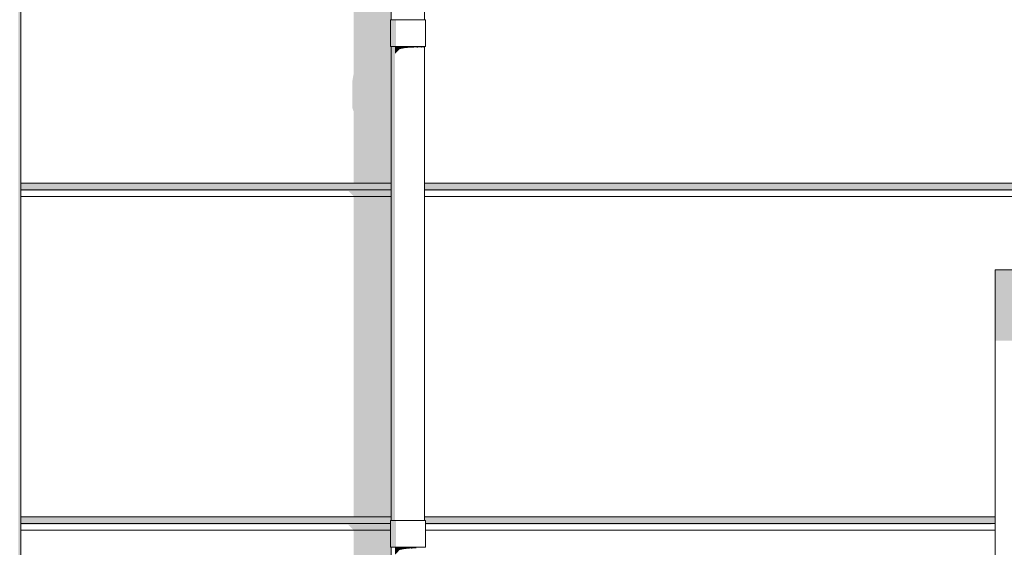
# Model space of a CAD drawing. Header units: millimetres. Extents: x 11 to 58287, y -2 to 19922.
# Tile 52 of 86: x 26918 to 29870, y 12541 to 14121. Entities that reach past the tile are written whole.
import ezdxf

# ---------------------------------------------------------------- set-up
doc = ezdxf.new("R2010")
doc.units = ezdxf.units.MM
doc.header["$MEASUREMENT"] = 0
doc.linetypes.add('Wipeout_Contour', pattern=[1000, 0, -1000])
for name, color, linetype in [('Nowe_A__SCIANY', 7, 'Continuous'), ('Nowe_A_WN_WYPOSAZENIE', 7, 'Continuous'), ('Nowe_Drzwi Archicad', 7, 'Continuous')]:
    doc.layers.add(name, color=color, linetype=linetype)
for name, color, linetype, lineweight in [('Nowe_A__SCIANY_Nr_pióra__87', 7, 'Continuous', 13), ('Nowe_A_WN_WYPOSAZENIE_Nr_pióra__2', 7, 'Continuous', 13), ('Nowe_Drzwi Archicad_Nr_pióra__87', 7, 'Continuous', 13)]:
    doc.layers.add(name, color=color, linetype=linetype, lineweight=lineweight)

# ---------------------------------------------------------------- blocks, each defined once
blk = doc.blocks.new('ElemPrzekroju_2_1', base_point=(46338.2, 11312))
at = {"color": 254, "linetype": 'Wipeout_Contour', "lineweight": 0, "ltscale": 182430.355308}
blk.add_wipeout([(26921.6, 12612), (28029.3, 12612), (28029.3, 12621.1), (28031.6, 12621.1), (28031.6, 12632), (26921.6, 12632)], dxfattribs=at).dxf.layer = 'Nowe_A__SCIANY'
at = {"color": 254, "linetype": 'Wipeout_Contour', "lineweight": 0, "ltscale": 188143.01822}
blk.add_wipeout([(28131.6, 12621.1), (28134.6, 12621.1), (28134.6, 12612), (29842.3, 12612), (29842.3, 12632), (28131.6, 12632)], dxfattribs=at).dxf.layer = 'Nowe_A__SCIANY'
at = {"color": 254, "linetype": 'Wipeout_Contour', "lineweight": 0, "ltscale": 181540.595452}
blk.add_wipeout([(26921.6, 12592), (26921.6, 11632), (28031.6, 11632), (28031.6, 12541.1), (28029.3, 12541.1), (28029.3, 12592)], dxfattribs=at).dxf.layer = 'Nowe_A__SCIANY'
at = {"color": 254, "linetype": 'Wipeout_Contour', "lineweight": 0, "ltscale": 187289.608937}
blk.add_wipeout([(28131.6, 11632), (29842.3, 11632), (29842.3, 12592), (28134.6, 12592), (28134.6, 12541.1), (28131.6, 12541.1)], dxfattribs=at).dxf.layer = 'Nowe_A__SCIANY'
at = {"layer": 'Nowe_A__SCIANY', "linetype": 'Continuous', "lineweight": 0, "true_color": 0x000000}
for points in [[(26921.6, 12612), (28029.3, 12612), (28029.3, 12621.1), (28031.6, 12621.1), (28031.6, 12632), (26921.6, 12632)], [(28131.6, 12621.1), (28134.6, 12621.1), (28134.6, 12612), (29842.3, 12612), (29842.3, 12632), (28131.6, 12632)]]:
    blk.add_hatch(color=18, dxfattribs=at).paths.add_polyline_path(points)
at = {"color": 254, "linetype": 'Wipeout_Contour', "lineweight": 0, "ltscale": 121795.404938}
blk.add_wipeout([(26921.6, 12632), (28031.6, 12632), (28031.6, 13592), (26921.6, 13592)], dxfattribs=at).dxf.layer = 'Nowe_A__SCIANY'
at = {"color": 254, "linetype": 'Wipeout_Contour', "lineweight": 0, "ltscale": 279201.99242}
blk.add_wipeout([(28131.6, 13592), (28131.6, 12632), (29842.3, 12632), (29842.3, 13372), (30852.3, 13372), (30852.3, 12632), (40450.5, 12632), (40450.5, 13592)], dxfattribs=at).dxf.layer = 'Nowe_A__SCIANY'
at = {"color": 254, "linetype": 'Wipeout_Contour', "lineweight": 0, "ltscale": 120914.157125}
blk.add_wipeout([(26921.6, 12612), (26921.6, 12592), (28029.3, 12592), (28029.3, 12612)], dxfattribs=at).dxf.layer = 'Nowe_A__SCIANY'
at = {"color": 254, "linetype": 'Wipeout_Contour', "lineweight": 0, "ltscale": 126444.028748}
blk.add_wipeout([(28134.6, 12612), (28134.6, 12592), (29842.3, 12592), (29842.3, 12612)], dxfattribs=at).dxf.layer = 'Nowe_A__SCIANY'
at = {"layer": 'Nowe_A__SCIANY', "linetype": 'Continuous', "lineweight": 0, "true_color": 0x000000}
for points in [[(26921.6, 12608.6), (27903.1, 12608.6), (27919.6, 12592), (28029.3, 12592), (28029.3, 12612), (26921.6, 12612)], [(28134.6, 12608.6), (29825.7, 12608.6), (29842.3, 12612), (28134.6, 12612)], [(27915.2, 12436.6), (27915.2, 12356.6), (27919.6, 12344.7), (27919.6, 11632), (28031.6, 11632), (28031.6, 12541.1), (28029.3, 12541.1), (28029.3, 12592), (27919.6, 12592), (27919.6, 12459.1), (27918.3, 12456.1)]]:
    blk.add_hatch(color=18, dxfattribs=at).paths.add_polyline_path(points)
at = {"layer": 'Nowe_A__SCIANY_Nr_pióra__87', "color": 7, "linetype": 'Continuous', "lineweight": 13}
for p, q in [((26921.6, 12632), (28031.6, 12632)), ((26921.6, 12612), (28029.3, 12612)), ((28131.6, 12632), (29842.3, 12632)), ((28134.6, 12612), (29842.3, 12612)), ((26921.6, 12592), (28029.3, 12592)), ((28134.6, 12592), (29842.3, 12592))]:
    blk.add_line(p, q, dxfattribs=at)
at = {"color": 254, "linetype": 'Wipeout_Contour', "lineweight": 0, "ltscale": 122640.190697}
blk.add_wipeout([(26921.6, 13612), (26921.6, 13592), (28031.6, 13592), (28031.6, 13612)], dxfattribs=at).dxf.layer = 'Nowe_A__SCIANY'
at = {"color": 254, "linetype": 'Wipeout_Contour', "lineweight": 0, "ltscale": 147847.065705}
blk.add_wipeout([(28131.6, 13612), (28131.6, 13592), (40450.5, 13592), (40450.5, 13612)], dxfattribs=at).dxf.layer = 'Nowe_A__SCIANY'
at = {"layer": 'Nowe_A__SCIANY', "linetype": 'Continuous', "lineweight": 0, "true_color": 0x000000}
blk.add_hatch(color=18, dxfattribs=at).paths.add_polyline_path([(28031.6, 13592), (27919.6, 13592), (27919.6, 12632), (28031.6, 12632)])
at = {"layer": 'Nowe_A__SCIANY_Nr_pióra__87', "color": 7, "linetype": 'Continuous', "lineweight": 13}
for p, q in [((26921.6, 13592), (28031.6, 13592)), ((28131.6, 13592), (40450.5, 13592))]:
    blk.add_line(p, q, dxfattribs=at)
at = {"color": 254, "linetype": 'Wipeout_Contour', "lineweight": 0, "ltscale": 122675.712139}
blk.add_wipeout([(26921.6, 13632), (26921.6, 13612), (28031.6, 13612), (28031.6, 13632)], dxfattribs=at).dxf.layer = 'Nowe_A__SCIANY'
at = {"color": 254, "linetype": 'Wipeout_Contour', "lineweight": 0, "ltscale": 147877.245451}
blk.add_wipeout([(28131.6, 13612), (40450.5, 13612), (40450.5, 13632), (28131.6, 13632)], dxfattribs=at).dxf.layer = 'Nowe_A__SCIANY'
at = {"layer": 'Nowe_A__SCIANY', "linetype": 'Continuous', "lineweight": 0, "true_color": 0x000000}
for points in [[(26921.6, 13632), (26921.6, 13612), (28031.6, 13612), (28031.6, 13632)], [(26921.6, 13608.6), (27903.1, 13608.6), (27919.6, 13592), (28031.6, 13592), (28031.6, 13612), (26921.6, 13612)], [(28131.6, 13612), (40450.5, 13612), (40450.5, 13632), (28131.6, 13632)], [(28131.6, 13608.6), (40321.9, 13608.6), (40338.5, 13592), (40450.5, 13592), (40450.5, 13612), (28131.6, 13612)]]:
    blk.add_hatch(color=18, dxfattribs=at).paths.add_polyline_path(points)
at = {"layer": 'Nowe_A__SCIANY_Nr_pióra__87', "color": 7, "linetype": 'Continuous', "lineweight": 13}
for p, q in [((26921.6, 13612), (28031.6, 13612)), ((28131.6, 13612), (40450.5, 13612))]:
    blk.add_line(p, q, dxfattribs=at)
at = {"color": 254, "linetype": 'Wipeout_Contour', "lineweight": 0, "ltscale": 249043.135954}
blk.add_wipeout([(26921.6, 14592), (26921.6, 13632), (28031.6, 13632), (28031.6, 14041.1), (28029.3, 14041.1), (28029.3, 14121.1), (28031.6, 14121.1), (28031.6, 14592)], dxfattribs=at).dxf.layer = 'Nowe_A__SCIANY'
at = {"color": 254, "linetype": 'Wipeout_Contour', "lineweight": 0, "ltscale": 445800.828321}
blk.add_wipeout([(28131.6, 14592), (28131.6, 14121.1), (28134.6, 14121.1), (28134.6, 14041.1), (28131.6, 14041.1), (28131.6, 13632), (40450.5, 13632), (40450.5, 14041.1), (40448.2, 14041.1), (40448.2, 14121.1), (40450.5, 14121.1), (40450.5, 14592)], dxfattribs=at).dxf.layer = 'Nowe_A__SCIANY'
at = {"layer": 'Nowe_A__SCIANY', "linetype": 'Continuous', "lineweight": 0, "true_color": 0x000000}
blk.add_hatch(color=18, dxfattribs=at).paths.add_polyline_path([(27915.2, 13936.6), (27915.2, 13856.6), (27919.6, 13844.7), (27919.6, 13632), (28031.6, 13632), (28031.6, 14041.1), (28029.3, 14041.1), (28029.3, 14121.1), (28031.6, 14121.1), (28031.6, 14592), (27919.6, 14592), (27919.6, 13959.1), (27918.3, 13956.1)])
at = {"layer": 'Nowe_A__SCIANY_Nr_pióra__87', "color": 7, "linetype": 'Continuous', "lineweight": 13}
for p, q in [((26921.6, 13632), (28031.6, 13632)), ((28131.6, 13632), (40450.5, 13632))]:
    blk.add_line(p, q, dxfattribs=at)
blk = doc.blocks.new('ElemPrzekroju_3_1', base_point=(46338.2, 11312))
at = {"color": 254, "linetype": 'Wipeout_Contour', "lineweight": 0, "ltscale": 120328.877285}
blk.add_wipeout([(26921.6, 11312), (26921.6, 15312), (26914.1, 15304.5), (26914.1, 11312)], dxfattribs=at).dxf.layer = 'Nowe_Drzwi Archicad'
at = {"layer": 'Nowe_Drzwi Archicad', "linetype": 'Continuous', "lineweight": 0, "true_color": 0x000000}
blk.add_hatch(color=18, dxfattribs=at).paths.add_polyline_path([(26921.6, 11312), (26921.6, 15312), (26914.1, 15304.5), (26914.1, 11312)])
at = {"layer": 'Nowe_Drzwi Archicad_Nr_pióra__87', "color": 7, "linetype": 'Continuous', "lineweight": 13}
for p, q in [((26921.6, 14592), (26921.6, 13632)), ((26921.6, 13632), (26921.6, 13612)), ((26921.6, 13592), (26921.6, 13612)), ((26921.6, 13592), (26921.6, 12632)), ((26921.6, 12632), (26921.6, 12612)), ((26921.6, 12592), (26921.6, 12612)), ((26921.6, 12592), (26921.6, 11632))]:
    blk.add_line(p, q, dxfattribs=at)
blk = doc.blocks.new('ElemPrzekroju_18_1', base_point=(46338.2, 11312))
at = {"color": 254, "linetype": 'Wipeout_Contour', "lineweight": 0, "ltscale": 126942.853694}
blk.add_wipeout([(28056.6, 15541.1), (28043.3, 15541.1), (28043.3, 14121.1), (28056.6, 14121.1)], dxfattribs=at).dxf.layer = 'Nowe_A_WN_WYPOSAZENIE'
at = {"color": 254, "linetype": 'Wipeout_Contour', "lineweight": 0, "ltscale": 124192.414865}
blk.add_wipeout([(28031.6, 14041.1), (28031.6, 12621.1), (28034.6, 12621.1), (28034.6, 14041.1)], dxfattribs=at).dxf.layer = 'Nowe_A_WN_WYPOSAZENIE'
at = {"layer": 'Nowe_A_WN_WYPOSAZENIE', "linetype": 'Continuous', "lineweight": 0, "true_color": 0x000000}
blk.add_hatch(color=18, dxfattribs=at).paths.add_polyline_path([(28031.6, 14041.1), (28031.6, 12621.1), (28034.6, 12621.1), (28034.6, 14041.1)])
at = {"color": 254, "linetype": 'Wipeout_Contour', "lineweight": 0, "ltscale": 124213.541145}
blk.add_wipeout([(28043.3, 14041.1), (28034.6, 14041.1), (28034.6, 12621.1), (28043.3, 12621.1)], dxfattribs=at).dxf.layer = 'Nowe_A_WN_WYPOSAZENIE'
at = {"layer": 'Nowe_A_WN_WYPOSAZENIE', "linetype": 'Continuous', "lineweight": 0, "true_color": 0x000000}
blk.add_hatch(color=18, dxfattribs=at).paths.add_polyline_path([(28043.3, 14041.1), (28034.6, 14041.1), (28034.6, 12621.1), (28043.3, 12621.1)])
at = {"color": 254, "linetype": 'Wipeout_Contour', "lineweight": 0, "ltscale": 124253.24787}
blk.add_wipeout([(28056.6, 14041.1), (28043.3, 14041.1), (28043.3, 12621.1), (28056.6, 12621.1)], dxfattribs=at).dxf.layer = 'Nowe_A_WN_WYPOSAZENIE'
at = {"color": 254, "linetype": 'Wipeout_Contour', "lineweight": 0, "ltscale": 125480.257634}
blk.add_wipeout([(28029.3, 14041.1), (28035, 14041.1), (28035, 14121.1), (28029.3, 14121.1)], dxfattribs=at).dxf.layer = 'Nowe_A_WN_WYPOSAZENIE'
at = {"color": 254, "linetype": 'Wipeout_Contour', "lineweight": 0, "ltscale": 124306.749048}
blk.add_wipeout([(28056.6, 12621.1), (28072.9, 12621.1), (28072.9, 14041.1), (28056.6, 14041.1)], dxfattribs=at).dxf.layer = 'Nowe_A_WN_WYPOSAZENIE'
at = {"color": 254, "linetype": 'Wipeout_Contour', "lineweight": 0, "ltscale": 122904.032261}
blk.add_wipeout([(28029.3, 12541.1), (28035, 12541.1), (28035, 12621.1), (28029.3, 12621.1)], dxfattribs=at).dxf.layer = 'Nowe_A_WN_WYPOSAZENIE'
at = {"layer": 'Nowe_A_WN_WYPOSAZENIE', "linetype": 'Continuous', "lineweight": 0, "true_color": 0x000000}
for points in [[(28029.3, 14041.1), (28035, 14041.1), (28035, 14121.1), (28029.3, 14121.1)], [(28029.3, 12541.1), (28035, 12541.1), (28035, 12621.1), (28029.3, 12621.1)]]:
    blk.add_hatch(color=18, dxfattribs=at).paths.add_polyline_path(points)
at = {"color": 254, "linetype": 'Wipeout_Contour', "lineweight": 0, "ltscale": 124367.594171}
blk.add_wipeout([(28072.9, 12621.1), (28090.3, 12621.1), (28090.3, 14041.1), (28072.9, 14041.1)], dxfattribs=at).dxf.layer = 'Nowe_A_WN_WYPOSAZENIE'
at = {"color": 254, "linetype": 'Wipeout_Contour', "lineweight": 0, "ltscale": 125509.535082}
blk.add_wipeout([(28035, 14041.1), (28045.7, 14041.1), (28045.7, 14121.1), (28035, 14121.1)], dxfattribs=at).dxf.layer = 'Nowe_A_WN_WYPOSAZENIE'
at = {"color": 254, "linetype": 'Wipeout_Contour', "lineweight": 0, "ltscale": 124428.445672}
blk.add_wipeout([(28090.3, 12621.1), (28106.6, 12621.1), (28106.6, 14041.1), (28090.3, 14041.1)], dxfattribs=at).dxf.layer = 'Nowe_A_WN_WYPOSAZENIE'
at = {"color": 254, "linetype": 'Wipeout_Contour', "lineweight": 0, "ltscale": 122933.923212}
blk.add_wipeout([(28035, 12541.1), (28045.7, 12541.1), (28045.7, 12621.1), (28035, 12621.1)], dxfattribs=at).dxf.layer = 'Nowe_A_WN_WYPOSAZENIE'
at = {"layer": 'Nowe_A_WN_WYPOSAZENIE', "linetype": 'Continuous', "lineweight": 0, "true_color": 0x000000}
for points in [[(28035, 14041.1), (28045.7, 14041.1), (28045.7, 14121.1), (28035, 14121.1)], [(28035, 12541.1), (28045.7, 12541.1), (28045.7, 12621.1), (28035, 12621.1)]]:
    blk.add_hatch(color=18, dxfattribs=at).paths.add_polyline_path(points)
at = {"layer": 'Nowe_A_WN_WYPOSAZENIE_Nr_pióra__2', "color": 7, "linetype": 'Continuous', "lineweight": 13}
for p, q in [((28029.3, 14041.1), (28029.3, 14121.1)), ((28029.3, 12541.1), (28029.3, 12621.1))]:
    blk.add_line(p, q, dxfattribs=at)
at = {"color": 254, "linetype": 'Wipeout_Contour', "lineweight": 0, "ltscale": 124481.963358}
blk.add_wipeout([(28106.6, 14041.1), (28106.6, 12621.1), (28119.9, 12621.1), (28119.9, 14041.1)], dxfattribs=at).dxf.layer = 'Nowe_A_WN_WYPOSAZENIE'
at = {"color": 254, "linetype": 'Wipeout_Contour', "lineweight": 0, "ltscale": 125554.795777}
blk.add_wipeout([(28045.7, 14041.1), (28060.3, 14041.1), (28060.3, 14121.1), (28045.7, 14121.1)], dxfattribs=at).dxf.layer = 'Nowe_A_WN_WYPOSAZENIE'
at = {"color": 254, "linetype": 'Wipeout_Contour', "lineweight": 0, "ltscale": 124521.688368}
blk.add_wipeout([(28128.6, 14041.1), (28119.9, 14041.1), (28119.9, 12621.1), (28128.6, 12621.1)], dxfattribs=at).dxf.layer = 'Nowe_A_WN_WYPOSAZENIE'
at = {"color": 254, "linetype": 'Wipeout_Contour', "lineweight": 0, "ltscale": 122980.131767}
blk.add_wipeout([(28045.7, 12541.1), (28060.3, 12541.1), (28060.3, 12621.1), (28045.7, 12621.1)], dxfattribs=at).dxf.layer = 'Nowe_A_WN_WYPOSAZENIE'
at = {"layer": 'Nowe_A_WN_WYPOSAZENIE_Nr_pióra__2', "color": 7, "linetype": 'Continuous', "lineweight": 13}
for p, q in [((28031.6, 14121.1), (28031.6, 15541.1)), ((28029.3, 14121.1), (28035, 14121.1)), ((28029.3, 14041.1), (28035, 14041.1)), ((28031.6, 12621.1), (28031.6, 14041.1)), ((28029.3, 12621.1), (28035, 12621.1)), ((28029.3, 12541.1), (28035, 12541.1)), ((28031.6, 11292), (28031.6, 12541.1))]:
    blk.add_line(p, q, dxfattribs=at)
at = {"color": 254, "linetype": 'Wipeout_Contour', "lineweight": 0, "ltscale": 125611.138472}
blk.add_wipeout([(28060.3, 14121.1), (28060.3, 14041.1), (28077.2, 14041.1), (28077.2, 14121.1)], dxfattribs=at).dxf.layer = 'Nowe_A_WN_WYPOSAZENIE'
at = {"color": 254, "linetype": 'Wipeout_Contour', "lineweight": 0, "ltscale": 124542.827002}
blk.add_wipeout([(28128.6, 12621.1), (28131.6, 12621.1), (28131.6, 14041.1), (28128.6, 14041.1)], dxfattribs=at).dxf.layer = 'Nowe_A_WN_WYPOSAZENIE'
at = {"color": 254, "linetype": 'Wipeout_Contour', "lineweight": 0, "ltscale": 123037.653445}
blk.add_wipeout([(28060.3, 12621.1), (28060.3, 12541.1), (28077.2, 12541.1), (28077.2, 12621.1)], dxfattribs=at).dxf.layer = 'Nowe_A_WN_WYPOSAZENIE'
at = {"layer": 'Nowe_A_WN_WYPOSAZENIE', "linetype": 'Continuous', "lineweight": 0, "true_color": 0x000000}
for points in [[(28056.6, 14041.1), (28043.3, 14041.1), (28043.3, 14019.6), (28047.1, 14022.5), (28056.6, 14033)], [(28056.6, 12541.1), (28043.3, 12541.1), (28043.3, 12519.6), (28047.1, 12522.5), (28056.6, 12533)]]:
    blk.add_hatch(color=18, dxfattribs=at).paths.add_polyline_path(points)
at = {"layer": 'Nowe_A_WN_WYPOSAZENIE_Nr_pióra__2', "color": 7, "linetype": 'Continuous', "lineweight": 13}
for p, q in [((28035, 14121.1), (28045.7, 14121.1)), ((28045.7, 14121.1), (28060.3, 14121.1)), ((28035, 14041.1), (28045.7, 14041.1)), ((28045.7, 14041.1), (28060.3, 14041.1)), ((28035, 12621.1), (28045.7, 12621.1)), ((28045.7, 12621.1), (28060.3, 12621.1)), ((28035, 12541.1), (28045.7, 12541.1)), ((28045.7, 12541.1), (28060.3, 12541.1))]:
    blk.add_line(p, q, dxfattribs=at)
at = {"color": 254, "linetype": 'Wipeout_Contour', "lineweight": 0, "ltscale": 125672.460103}
blk.add_wipeout([(28077.2, 14041.1), (28094.6, 14041.1), (28094.6, 14121.1), (28077.2, 14121.1)], dxfattribs=at).dxf.layer = 'Nowe_A_WN_WYPOSAZENIE'
at = {"color": 254, "linetype": 'Wipeout_Contour', "lineweight": 0, "ltscale": 123100.257037}
blk.add_wipeout([(28077.2, 12541.1), (28094.6, 12541.1), (28094.6, 12621.1), (28077.2, 12621.1)], dxfattribs=at).dxf.layer = 'Nowe_A_WN_WYPOSAZENIE'
at = {"layer": 'Nowe_A_WN_WYPOSAZENIE', "linetype": 'Continuous', "lineweight": 0, "true_color": 0x000000}
for points in [[(28056.6, 14041.1), (28056.6, 14033), (28072.9, 14036.4), (28072.9, 14041.1)], [(28056.6, 12541.1), (28056.6, 12533), (28072.9, 12536.4), (28072.9, 12541.1)]]:
    blk.add_hatch(color=18, dxfattribs=at).paths.add_polyline_path(points)
at = {"layer": 'Nowe_A_WN_WYPOSAZENIE_Nr_pióra__2', "color": 7, "linetype": 'Continuous', "lineweight": 13}
for p, q in [((28060.3, 14121.1), (28077.2, 14121.1)), ((28060.3, 14041.1), (28077.2, 14041.1)), ((28060.3, 12621.1), (28077.2, 12621.1)), ((28060.3, 12541.1), (28077.2, 12541.1))]:
    blk.add_line(p, q, dxfattribs=at)
at = {"color": 254, "linetype": 'Wipeout_Contour', "lineweight": 0, "ltscale": 125732.11608}
blk.add_wipeout([(28094.6, 14121.1), (28094.6, 14041.1), (28110.6, 14041.1), (28110.6, 14121.1)], dxfattribs=at).dxf.layer = 'Nowe_A_WN_WYPOSAZENIE'
at = {"color": 254, "linetype": 'Wipeout_Contour', "lineweight": 0, "ltscale": 123161.158949}
blk.add_wipeout([(28094.6, 12621.1), (28094.6, 12541.1), (28110.6, 12541.1), (28110.6, 12621.1)], dxfattribs=at).dxf.layer = 'Nowe_A_WN_WYPOSAZENIE'
at = {"layer": 'Nowe_A_WN_WYPOSAZENIE', "linetype": 'Continuous', "lineweight": 0, "true_color": 0x000000}
for points in [[(28072.9, 14041.1), (28072.9, 14036.4), (28073.6, 14036.1), (28090.3, 14037.9), (28090.3, 14041.1)], [(28072.9, 12541.1), (28072.9, 12536.4), (28073.6, 12536.1), (28090.3, 12537.9), (28090.3, 12541.1)]]:
    blk.add_hatch(color=18, dxfattribs=at).paths.add_polyline_path(points)
at = {"layer": 'Nowe_A_WN_WYPOSAZENIE_Nr_pióra__2', "color": 7, "linetype": 'Continuous', "lineweight": 13}
for p, q in [((28077.2, 14121.1), (28094.6, 14121.1)), ((28077.2, 14041.1), (28094.6, 14041.1)), ((28077.2, 12621.1), (28094.6, 12621.1)), ((28077.2, 12541.1), (28094.6, 12541.1))]:
    blk.add_line(p, q, dxfattribs=at)
at = {"color": 254, "linetype": 'Wipeout_Contour', "lineweight": 0, "ltscale": 125783.6401}
blk.add_wipeout([(28110.6, 14041.1), (28123.4, 14041.1), (28123.4, 14121.1), (28110.6, 14121.1)], dxfattribs=at).dxf.layer = 'Nowe_A_WN_WYPOSAZENIE'
at = {"color": 254, "linetype": 'Wipeout_Contour', "lineweight": 0, "ltscale": 123213.758109}
blk.add_wipeout([(28110.6, 12541.1), (28123.4, 12541.1), (28123.4, 12621.1), (28110.6, 12621.1)], dxfattribs=at).dxf.layer = 'Nowe_A_WN_WYPOSAZENIE'
at = {"layer": 'Nowe_A_WN_WYPOSAZENIE', "linetype": 'Continuous', "lineweight": 0, "true_color": 0x000000}
for points in [[(28106.6, 14041.1), (28090.3, 14041.1), (28090.3, 14037.9), (28091.9, 14037.3), (28106.6, 14038.4)], [(28090.3, 12541.1), (28090.3, 12537.9), (28091.9, 12537.3), (28106.6, 12538.4), (28106.6, 12541.1)]]:
    blk.add_hatch(color=18, dxfattribs=at).paths.add_polyline_path(points)
at = {"color": 254, "linetype": 'Wipeout_Contour', "lineweight": 0, "ltscale": 125821.44557}
blk.add_wipeout([(28123.4, 14041.1), (28131.7, 14041.1), (28131.7, 14121.1), (28123.4, 14121.1)], dxfattribs=at).dxf.layer = 'Nowe_A_WN_WYPOSAZENIE'
at = {"color": 254, "linetype": 'Wipeout_Contour', "lineweight": 0, "ltscale": 123252.351894}
blk.add_wipeout([(28123.4, 12541.1), (28131.7, 12541.1), (28131.7, 12621.1), (28123.4, 12621.1)], dxfattribs=at).dxf.layer = 'Nowe_A_WN_WYPOSAZENIE'
at = {"layer": 'Nowe_A_WN_WYPOSAZENIE_Nr_pióra__2', "color": 7, "linetype": 'Continuous', "lineweight": 13}
for p, q in [((28094.6, 14121.1), (28110.6, 14121.1)), ((28094.6, 14041.1), (28110.6, 14041.1)), ((28094.6, 12621.1), (28110.6, 12621.1)), ((28094.6, 12541.1), (28110.6, 12541.1))]:
    blk.add_line(p, q, dxfattribs=at)
at = {"color": 254, "linetype": 'Wipeout_Contour', "lineweight": 0, "ltscale": 125841.432338}
blk.add_wipeout([(28131.7, 14041.1), (28134.6, 14041.1), (28134.6, 14121.1), (28131.7, 14121.1)], dxfattribs=at).dxf.layer = 'Nowe_A_WN_WYPOSAZENIE'
at = {"color": 254, "linetype": 'Wipeout_Contour', "lineweight": 0, "ltscale": 123272.755229}
blk.add_wipeout([(28131.7, 12541.1), (28134.6, 12541.1), (28134.6, 12621.1), (28131.7, 12621.1)], dxfattribs=at).dxf.layer = 'Nowe_A_WN_WYPOSAZENIE'
at = {"layer": 'Nowe_A_WN_WYPOSAZENIE', "linetype": 'Continuous', "lineweight": 0, "true_color": 0x000000}
for points in [[(28106.6, 14041.1), (28106.6, 14038.4), (28108.2, 14037.7), (28119.9, 14038.4), (28119.9, 14041.1)], [(28119.9, 14041.1), (28119.9, 14038.4), (28121, 14037.8), (28128.6, 14038.2), (28128.6, 14041.1)], [(28128.6, 14041.1), (28128.6, 14038.2), (28129, 14037.3), (28131.6, 14037.5), (28131.6, 14041.1)]]:
    blk.add_hatch(color=18, dxfattribs=at).paths.add_polyline_path(points)
at = {"layer": 'Nowe_A_WN_WYPOSAZENIE_Nr_pióra__2', "color": 7, "linetype": 'Continuous', "lineweight": 13}
for p, q in [((28131.6, 14121.1), (28131.6, 15541.1)), ((28110.6, 14121.1), (28123.4, 14121.1)), ((28123.4, 14121.1), (28131.7, 14121.1)), ((28131.7, 14121.1), (28134.6, 14121.1)), ((28134.6, 14041.1), (28134.6, 14121.1)), ((28110.6, 14041.1), (28123.4, 14041.1)), ((28123.4, 14041.1), (28131.7, 14041.1)), ((28131.6, 12621.1), (28131.6, 14041.1)), ((28131.7, 14041.1), (28134.6, 14041.1)), ((28110.6, 12621.1), (28123.4, 12621.1)), ((28123.4, 12621.1), (28131.7, 12621.1)), ((28131.7, 12621.1), (28134.6, 12621.1)), ((28134.6, 12541.1), (28134.6, 12621.1)), ((28110.6, 12541.1), (28123.4, 12541.1)), ((28123.4, 12541.1), (28131.7, 12541.1)), ((28131.7, 12541.1), (28134.6, 12541.1))]:
    blk.add_line(p, q, dxfattribs=at)
blk = doc.blocks.new('ElemPrzekroju_21_1', base_point=(46338.2, 11312))
at = {"color": 254, "linetype": 'Wipeout_Contour', "lineweight": 0, "ltscale": 129283.774434}
blk.add_wipeout([(29842.3, 11312), (29897.3, 11312), (29897.3, 13312), (29842.3, 13312)], dxfattribs=at).dxf.layer = 'Nowe_Drzwi Archicad'
at = {"layer": 'Nowe_Drzwi Archicad_Nr_pióra__87', "color": 7, "linetype": 'Continuous', "lineweight": 13}
for p, q in [((29842.3, 12632), (29842.3, 12612)), ((29842.3, 12592), (29842.3, 12612)), ((29842.3, 12592), (29842.3, 11632))]:
    blk.add_line(p, q, dxfattribs=at)
at = {"color": 254, "linetype": 'Wipeout_Contour', "lineweight": 0, "ltscale": 198882.926542}
blk.add_wipeout([(29842.3, 13372), (29842.3, 13312), (29897.3, 13312), (30797.3, 13312), (30852.3, 13312), (30852.3, 13372)], dxfattribs=at).dxf.layer = 'Nowe_Drzwi Archicad'
at = {"layer": 'Nowe_Drzwi Archicad', "linetype": 'Continuous', "lineweight": 0, "true_color": 0x000000}
for points in [[(29842.3, 13372), (29842.3, 13312), (29897.3, 13312), (30797.3, 13312), (30852.3, 13312), (30852.3, 13372)], [(29842.3, 13159.9), (29897.3, 13159.9), (29897.3, 13312), (29842.3, 13312)]]:
    blk.add_hatch(color=18, dxfattribs=at).paths.add_polyline_path(points)
at = {"layer": 'Nowe_Drzwi Archicad_Nr_pióra__87', "color": 7, "linetype": 'Continuous', "lineweight": 13}
for p, q in [((29842.3, 12632), (29842.3, 13372)), ((29842.3, 13372), (30852.3, 13372))]:
    blk.add_line(p, q, dxfattribs=at)

msp = doc.modelspace()

# ---------------------------------------------------------------- block references
at = {"layer": 'Nowe_A__SCIANY', "lineweight": 0}
msp.add_blockref('ElemPrzekroju_2_1', (46338.2, 11312), dxfattribs=at)

# ---------------------------------------------------------------- next in the draw order: block references
at = {"layer": 'Nowe_A_WN_WYPOSAZENIE', "lineweight": 0}
msp.add_blockref('ElemPrzekroju_18_1', (46338.2, 11312), dxfattribs=at)
at = {"layer": 'Nowe_Drzwi Archicad', "lineweight": 0}
for name in ['ElemPrzekroju_3_1', 'ElemPrzekroju_21_1']:
    msp.add_blockref(name, (46338.2, 11312), dxfattribs=at)

doc.saveas('drawing.dxf')
